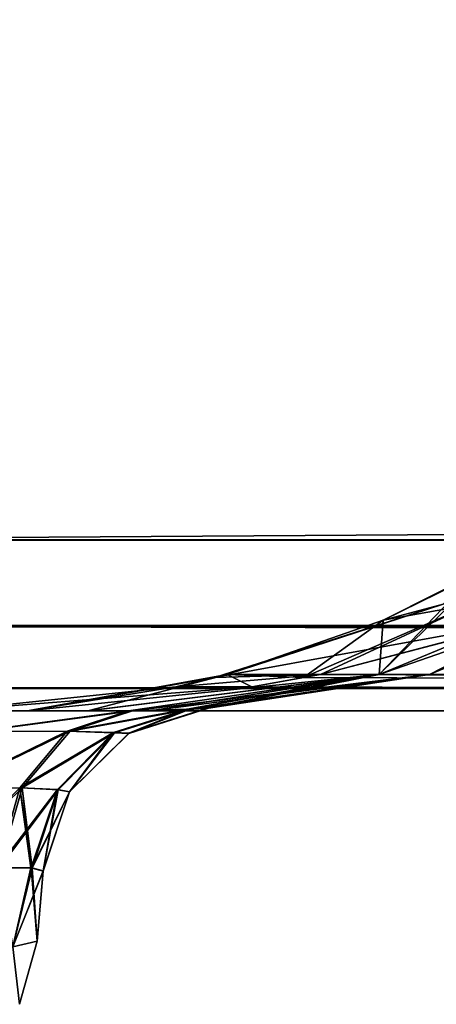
# Model space of a CAD drawing. Header units: millimetres. Extents: x -125 to 125, y -4 to 53.
# Tile 6 of 140: x -122.71 to -121.55, y -2.82 to -0.07. Entities that reach past the tile are written whole.
import ezdxf

# ---------------------------------------------------------------- set-up
doc = ezdxf.new("R2010")
doc.units = ezdxf.units.MM
doc.header["$LTSCALE"] = 65.185185
for name, color, linetype in [('1', 7, 'CONTINUOUS'), ('14', 7, 'CONTINUOUS'), ('18', 7, 'CONTINUOUS'), ('209', 7, 'CONTINUOUS'), ('210', 7, 'CONTINUOUS'), ('211', 7, 'CONTINUOUS'), ('214', 7, 'CONTINUOUS'), ('216', 7, 'CONTINUOUS'), ('286', 7, 'CONTINUOUS'), ('295', 7, 'CONTINUOUS'), ('320', 7, 'CONTINUOUS'), ('321', 7, 'CONTINUOUS'), ('324', 7, 'CONTINUOUS'), ('325', 7, 'CONTINUOUS'), ('360', 7, 'CONTINUOUS'), ('361', 7, 'CONTINUOUS'), ('367', 7, 'CONTINUOUS'), ('368', 7, 'CONTINUOUS'), ('369', 7, 'CONTINUOUS'), ('375', 7, 'CONTINUOUS'), ('4', 7, 'CONTINUOUS'), ('450', 7, 'CONTINUOUS'), ('451', 7, 'CONTINUOUS'), ('452', 7, 'CONTINUOUS'), ('453', 7, 'CONTINUOUS'), ('454', 7, 'CONTINUOUS'), ('460', 7, 'CONTINUOUS'), ('461', 7, 'CONTINUOUS'), ('462', 7, 'CONTINUOUS'), ('463', 7, 'CONTINUOUS'), ('464', 7, 'CONTINUOUS'), ('6', 7, 'CONTINUOUS')]:
    doc.layers.add(name, color=color, linetype=linetype)

msp = doc.modelspace()

# ---------------------------------------------------------------- linework, layer by layer
at = {"layer": '1', "color": 7, "linetype": 'Continuous'}
for points in [[(-123.8345, -2, -124.334), (-41.8745, -2, -124.334), (-122.9176, -2, -122.9176), (-123.8345, -2, -124.334)], [(-95.8279, -2, 122.6915), (-123.8345, -2, 124.334), (-122.9176, -2, 122.9176), (-95.8279, -2, 122.6915)], [(-68.5248, -2, 122.5202), (-123.8345, -2, 124.334), (-95.8279, -2, 122.6915), (-68.5248, -2, 122.5202)], [(-42.0544, -2, 123.1456), (-123.8345, -2, 124.334), (-68.5248, -2, 122.5202), (-42.0544, -2, 123.1456)], [(-42.0544, -2, 123.762), (-123.8345, -2, 124.334), (-42.0544, -2, 123.1456), (-42.0544, -2, 123.762)], [(-42.0073, -2, 124.0654), (-123.8345, -2, 124.334), (-42.0544, -2, 123.762), (-42.0073, -2, 124.0654)], [(-41.8745, -2, 124.334), (-123.8345, -2, 124.334), (-42.0073, -2, 124.0654), (-41.8745, -2, 124.334)], [(-122.6915, -2, -95.8279), (-122.742, -2, -41.9694), (-122.9176, -2, -122.9176), (-122.6915, -2, -95.8279)], [(-122.9176, -2, -122.9176), (-41.8745, -2, -124.334), (-95.8564, -2, -122.6916), (-122.9176, -2, -122.9176)], [(-122.9176, -2, 122.9176), (-122.742, -2, 41.9694), (-122.6916, -2, 95.8564), (-122.9176, -2, 122.9176)], [(-122.742, -2, 41.9694), (-122.4074, -2, 41.7281), (-122.6916, -2, 95.8564), (-122.742, -2, 41.9694)], [(-122.5202, -2, -68.5248), (-122.742, -2, -41.9694), (-122.6915, -2, -95.8279), (-122.5202, -2, -68.5248)], [(-122.4074, -2, -41.7281), (-122.742, -2, -41.9694), (-122.5202, -2, -68.5248), (-122.4074, -2, -41.7281)], [(-122.7348, -2, 38.0338), (-122.3968, -2, -38.2837), (-122.3968, -2, 38.2837), (-122.7348, -2, 38.0338)], [(-122.7348, -2, -38.0338), (-122.3968, -2, -38.2837), (-122.7348, -2, 38.0338), (-122.7348, -2, -38.0338)], [(-122.6916, -2, 95.8564), (-122.4074, -2, 41.7281), (-122.5215, -2, 68.7932), (-122.6916, -2, 95.8564)], [(-122.3471, -2, 12.7914), (-122.3968, -2, 38.2837), (-122.347, -2, -12.676), (-122.3471, -2, 12.7914)], [(-122.3968, -2, 38.2837), (-122.3968, -2, -38.2837), (-122.347, -2, -12.676), (-122.3968, -2, 38.2837)]]:
    msp.add_3dface(points, dxfattribs=at)
at = {"layer": '14', "color": 7, "linetype": 'Continuous'}
for points in [[(-123.8345, -1.5218, -124.8336), (123.8345, -1.5218, -124.8336), (123.8345, -1.7623, -124.7597), (-123.8345, -1.5218, -124.8336)], [(-123.8345, -1.5218, -124.8336), (123.8345, -1.7623, -124.7597), (-123.8345, -1.7623, -124.7597), (-123.8345, -1.5218, -124.8336)], [(123.8345, -1.7623, -124.7597), (123.8345, -1.9366, -124.5777), (-123.8345, -1.7623, -124.7597), (123.8345, -1.7623, -124.7597)], [(41.0668, -1.9508, -124.5504), (38.9332, -1.9508, -124.5504), (-123.8345, -1.7623, -124.7597), (41.0668, -1.9508, -124.5504)], [(123.8345, -1.9366, -124.5777), (41.0668, -1.9508, -124.5504), (-123.8345, -1.7623, -124.7597), (123.8345, -1.9366, -124.5777)], [(-123.8345, -1.9366, -124.5777), (-123.8345, -1.7623, -124.7597), (-41.0668, -1.9508, -124.5504), (-123.8345, -1.9366, -124.5777)], [(-38.9332, -1.9508, -124.5504), (-41.0668, -1.9508, -124.5504), (-123.8345, -1.7623, -124.7597), (-38.9332, -1.9508, -124.5504)], [(38.9332, -1.9508, -124.5504), (-38.9332, -1.9508, -124.5504), (-123.8345, -1.7623, -124.7597), (38.9332, -1.9508, -124.5504)], [(-41.8745, -2, -124.334), (-123.8345, -1.9366, -124.5777), (-41.7134, -1.9917, -124.425), (-41.8745, -2, -124.334)], [(-41.8745, -2, -124.334), (-123.8345, -2, -124.334), (-123.8345, -1.9366, -124.5777), (-41.8745, -2, -124.334)], [(-41.2741, -1.9561, -124.539), (-123.8345, -1.9366, -124.5777), (-41.0668, -1.9508, -124.5504), (-41.2741, -1.9561, -124.539)], [(-41.4902, -1.9714, -124.5008), (-123.8345, -1.9366, -124.5777), (-41.2741, -1.9561, -124.539), (-41.4902, -1.9714, -124.5008)], [(-41.7134, -1.9917, -124.425), (-123.8345, -1.9366, -124.5777), (-41.4902, -1.9714, -124.5008), (-41.7134, -1.9917, -124.425)]]:
    msp.add_3dface(points, dxfattribs=at)
at = {"layer": '18', "color": 7, "linetype": 'Continuous'}
for points in [[(123.8345, -1.5218, 124.8336), (-123.8345, -1.5218, 124.8336), (-123.8345, -1.7623, 124.7597), (123.8345, -1.5218, 124.8336)], [(123.8345, -1.5218, 124.8336), (-123.8345, -1.7623, 124.7597), (123.8345, -1.7623, 124.7597), (123.8345, -1.5218, 124.8336)], [(-123.8345, -1.7623, 124.7597), (-123.8345, -1.9366, 124.5777), (123.8345, -1.7623, 124.7597), (-123.8345, -1.7623, 124.7597)], [(-123.8345, -1.9366, 124.5777), (-41.0668, -1.9508, 124.5504), (123.8345, -1.7623, 124.7597), (-123.8345, -1.9366, 124.5777)], [(-123.8345, -1.9366, 124.5777), (-123.8345, -2, 124.334), (-41.0668, -1.9508, 124.5504), (-123.8345, -1.9366, 124.5777)], [(-41.0668, -1.9508, 124.5504), (-123.8345, -2, 124.334), (-41.2731, -1.956, 124.5391), (-41.0668, -1.9508, 124.5504)], [(-41.2731, -1.956, 124.5391), (-123.8345, -2, 124.334), (-41.5021, -1.9724, 124.4978), (-41.2731, -1.956, 124.5391)], [(-41.5021, -1.9724, 124.4978), (-123.8345, -2, 124.334), (-41.7201, -1.9922, 124.422), (-41.5021, -1.9724, 124.4978)], [(-123.8345, -2, 124.334), (-41.8745, -2, 124.334), (-41.7201, -1.9922, 124.422), (-123.8345, -2, 124.334)]]:
    msp.add_3dface(points, dxfattribs=at)
at = {"layer": '209', "color": 7, "linetype": 'Continuous'}
for points in [[(-121.8706, -1.8979, -122.1317), (-60.9384, -1.898, -121.7069), (-121.2886, -1.7463, -121.6948), (-121.8706, -1.8979, -122.1317)], [(-122.0625, -1.9323, -122.2757), (-95.8564, -2, -122.6916), (-121.8706, -1.8979, -122.1317), (-122.0625, -1.9323, -122.2757)], [(-95.8564, -2, -122.6916), (-68.7932, -2, -122.5215), (-121.8706, -1.8979, -122.1317), (-95.8564, -2, -122.6916)], [(-121.8706, -1.8979, -122.1317), (-68.7932, -2, -122.5215), (-60.9384, -1.898, -121.7069), (-121.8706, -1.8979, -122.1317)], [(-122.9176, -2, -122.9176), (-95.8564, -2, -122.6916), (-122.0625, -1.9323, -122.2757), (-122.9176, -2, -122.9176)]]:
    msp.add_3dface(points, dxfattribs=at)
at = {"layer": '210', "color": 7, "linetype": 'Continuous'}
for points in [[(-121.6948, -1.7463, 121.2886), (-121.7069, -1.898, 60.9384), (-121.3982, -1.5978, 120.8934), (-121.6948, -1.7463, 121.2886)], [(-121.3982, -1.5978, 120.8934), (-121.7069, -1.898, 60.9384), (-120.9804, -1.5981, 60.452), (-121.3982, -1.5978, 120.8934)], [(-120.9804, -1.5981, -60.452), (-121.7069, -1.898, -60.9384), (-121.3982, -1.5978, -120.8934), (-120.9804, -1.5981, -60.452)], [(-121.3982, -1.5978, -120.8934), (-121.7069, -1.898, -60.9384), (-121.4407, -1.6216, -120.95), (-121.3982, -1.5978, -120.8934)], [(-121.7069, -1.898, 60.9384), (-121.5652, -1.898, 0), (-120.9804, -1.5981, 60.452), (-121.7069, -1.898, 60.9384)], [(-121.5652, -1.898, 0), (-121.7069, -1.898, -60.9384), (-120.8409, -1.5981, 0), (-121.5652, -1.898, 0)], [(-120.8409, -1.5981, 0), (-121.7069, -1.898, -60.9384), (-120.9804, -1.5981, -60.452), (-120.8409, -1.5981, 0)], [(-121.4407, -1.6216, -120.95), (-121.7069, -1.898, -60.9384), (-121.6948, -1.7463, -121.2886), (-121.4407, -1.6216, -120.95)], [(-120.9804, -1.5981, 60.452), (-121.5652, -1.898, 0), (-120.8409, -1.5981, 0), (-120.9804, -1.5981, 60.452)], [(-122.1317, -1.8979, 121.8706), (-121.7069, -1.898, 60.9384), (-121.6948, -1.7463, 121.2886), (-122.1317, -1.8979, 121.8706)], [(-121.7069, -1.898, -60.9384), (-122.1317, -1.8979, -121.8706), (-121.6948, -1.7463, -121.2886), (-121.7069, -1.898, -60.9384)], [(-122.2757, -1.9323, 122.0625), (-122.6916, -2, 95.8564), (-122.1317, -1.8979, 121.8706), (-122.2757, -1.9323, 122.0625)], [(-122.6916, -2, 95.8564), (-122.5215, -2, 68.7932), (-122.1317, -1.8979, 121.8706), (-122.6916, -2, 95.8564)], [(-121.7069, -1.898, -60.9384), (-122.6915, -2, -95.8279), (-122.1317, -1.8979, -121.8706), (-121.7069, -1.898, -60.9384)], [(-122.1317, -1.8979, -121.8706), (-122.6915, -2, -95.8279), (-122.1672, -1.907, -121.9179), (-122.1317, -1.8979, -121.8706)], [(-122.5202, -2, -68.5248), (-122.6915, -2, -95.8279), (-121.7069, -1.898, -60.9384), (-122.5202, -2, -68.5248)], [(-122.1317, -1.8979, 121.8706), (-122.5215, -2, 68.7932), (-121.7069, -1.898, 60.9384), (-122.1317, -1.8979, 121.8706)], [(-122.5215, -2, 68.7932), (-122.4074, -2, 41.7281), (-121.7069, -1.898, 60.9384), (-122.5215, -2, 68.7932)], [(-122.4074, -2, -41.7281), (-122.5202, -2, -68.5248), (-121.7069, -1.898, -60.9384), (-122.4074, -2, -41.7281)], [(-122.2456, -1.9957, -41.4259), (-122.4074, -2, -41.7281), (-121.7069, -1.898, -60.9384), (-122.2456, -1.9957, -41.4259)], [(-122.4074, -2, 41.7281), (-122.2438, -1.9956, 41.4207), (-121.7069, -1.898, 60.9384), (-122.4074, -2, 41.7281)], [(-122.347, -2, -12.676), (-122.3968, -2, -38.2837), (-121.5652, -1.898, 0), (-122.347, -2, -12.676)], [(-122.3968, -2, -38.2837), (-122.2397, -1.9958, -38.5881), (-121.5652, -1.898, 0), (-122.3968, -2, -38.2837)], [(-121.7069, -1.898, 60.9384), (-122.3471, -2, 12.7914), (-121.5652, -1.898, 0), (-121.7069, -1.898, 60.9384)], [(-122.3471, -2, 12.7914), (-122.347, -2, -12.676), (-121.5652, -1.898, 0), (-122.3471, -2, 12.7914)], [(-122.1843, -1.9923, 38.9409), (-122.3471, -2, 12.7914), (-121.7069, -1.898, 60.9384), (-122.1843, -1.9923, 38.9409)], [(-122.2419, -1.9955, -41.4151), (-122.2456, -1.9957, -41.4259), (-121.7069, -1.898, -60.9384), (-122.2419, -1.9955, -41.4151)], [(-122.2438, -1.9956, 41.4207), (-122.242, -1.9955, 41.4151), (-121.7069, -1.898, 60.9384), (-122.2438, -1.9956, 41.4207)], [(-122.242, -1.9955, 41.4151), (-122.1852, -1.9919, 41.0589), (-121.7069, -1.898, 60.9384), (-122.242, -1.9955, 41.4151)], [(-122.1852, -1.9919, -41.0589), (-122.2419, -1.9955, -41.4151), (-121.7069, -1.898, -60.9384), (-122.1852, -1.9919, -41.0589)], [(-122.2397, -1.9958, -38.5881), (-122.2384, -1.9958, -38.592), (-121.5652, -1.898, 0), (-122.2397, -1.9958, -38.5881)], [(-122.2384, -1.9958, -38.592), (-122.1843, -1.9923, -38.9409), (-121.5652, -1.898, 0), (-122.2384, -1.9958, -38.592)], [(-121.5652, -1.898, 0), (-122.1852, -1.9919, -41.0589), (-121.7069, -1.898, -60.9384), (-121.5652, -1.898, 0)], [(-122.1848, -1.9921, -39.9999), (-122.1852, -1.9919, -41.0589), (-121.5652, -1.898, 0), (-122.1848, -1.9921, -39.9999)], [(-122.1852, -1.9919, 41.0589), (-122.1848, -1.9921, 39.9999), (-121.7069, -1.898, 60.9384), (-122.1852, -1.9919, 41.0589)], [(-122.1843, -1.9923, -38.9409), (-122.1848, -1.9921, -39.9999), (-121.5652, -1.898, 0), (-122.1843, -1.9923, -38.9409)], [(-122.1848, -1.9921, 39.9999), (-122.1843, -1.9923, 38.9409), (-121.7069, -1.898, 60.9384), (-122.1848, -1.9921, 39.9999)], [(-122.1672, -1.907, -121.9179), (-122.6915, -2, -95.8279), (-122.2757, -1.9323, -122.0625), (-122.1672, -1.907, -121.9179)], [(-122.9176, -2, 122.9176), (-122.6916, -2, 95.8564), (-122.2757, -1.9323, 122.0625), (-122.9176, -2, 122.9176)], [(-122.6915, -2, -95.8279), (-122.9176, -2, -122.9176), (-122.2757, -1.9323, -122.0625), (-122.6915, -2, -95.8279)], [(-122.3968, -2, 38.2837), (-122.3471, -2, 12.7914), (-122.2422, -1.996, 38.5804), (-122.3968, -2, 38.2837)], [(-122.2384, -1.9958, 38.592), (-122.3471, -2, 12.7914), (-122.1843, -1.9923, 38.9409), (-122.2384, -1.9958, 38.592)], [(-122.2422, -1.996, 38.5804), (-122.3471, -2, 12.7914), (-122.2384, -1.9958, 38.592), (-122.2422, -1.996, 38.5804)]]:
    msp.add_3dface(points, dxfattribs=at)
at = {"layer": '211', "color": 7, "linetype": 'Continuous'}
for points in [[(-60.9384, -1.898, 121.7069), (-121.8706, -1.8979, 122.1317), (-121.2886, -1.7463, 121.6948), (-60.9384, -1.898, 121.7069)], [(-121.8706, -1.8979, 122.1317), (-95.8279, -2, 122.6915), (-121.9179, -1.907, 122.1672), (-121.8706, -1.8979, 122.1317)], [(-60.9384, -1.898, 121.7069), (-95.8279, -2, 122.6915), (-121.8706, -1.8979, 122.1317), (-60.9384, -1.898, 121.7069)], [(-121.9179, -1.907, 122.1672), (-95.8279, -2, 122.6915), (-122.0625, -1.9323, 122.2757), (-121.9179, -1.907, 122.1672)], [(-95.8279, -2, 122.6915), (-122.9176, -2, 122.9176), (-122.0625, -1.9323, 122.2757), (-95.8279, -2, 122.6915)]]:
    msp.add_3dface(points, dxfattribs=at)
at = {"layer": '214', "color": 7, "linetype": 'Continuous'}
for points in [[(-121.4407, -1.6216, -120.95), (-121.6948, -1.7463, -121.2886), (-121.5278, -1.7017, -121.4454), (-121.4407, -1.6216, -120.95)], [(-122.1672, -1.907, -121.9179), (-121.2886, -1.7463, -121.6948), (-121.5278, -1.7017, -121.4454), (-122.1672, -1.907, -121.9179)], [(-122.1317, -1.8979, -121.8706), (-122.1672, -1.907, -121.9179), (-121.5278, -1.7017, -121.4454), (-122.1317, -1.8979, -121.8706)], [(-121.6948, -1.7463, -121.2886), (-122.1317, -1.8979, -121.8706), (-121.5278, -1.7017, -121.4454), (-121.6948, -1.7463, -121.2886)], [(-121.8706, -1.8979, -122.1317), (-121.2886, -1.7463, -121.6948), (-122.1672, -1.907, -121.9179), (-121.8706, -1.8979, -122.1317)], [(-122.0625, -1.9323, -122.2757), (-121.8706, -1.8979, -122.1317), (-122.2757, -1.9323, -122.0625), (-122.0625, -1.9323, -122.2757)], [(-121.8706, -1.8979, -122.1317), (-122.1672, -1.907, -121.9179), (-122.2757, -1.9323, -122.0625), (-121.8706, -1.8979, -122.1317)], [(-122.9176, -2, -122.9176), (-122.0625, -1.9323, -122.2757), (-122.2757, -1.9323, -122.0625), (-122.9176, -2, -122.9176)]]:
    msp.add_3dface(points, dxfattribs=at)
at = {"layer": '216', "color": 7, "linetype": 'Continuous'}
for points in [[(-121.6948, -1.7463, 121.2886), (-121.3982, -1.5978, 120.8934), (-121.4454, -1.7017, 121.5278), (-121.6948, -1.7463, 121.2886)], [(-121.8706, -1.8979, 122.1317), (-121.9179, -1.907, 122.1672), (-121.4454, -1.7017, 121.5278), (-121.8706, -1.8979, 122.1317)], [(-121.9179, -1.907, 122.1672), (-121.6948, -1.7463, 121.2886), (-121.4454, -1.7017, 121.5278), (-121.9179, -1.907, 122.1672)], [(-121.2886, -1.7463, 121.6948), (-121.8706, -1.8979, 122.1317), (-121.4454, -1.7017, 121.5278), (-121.2886, -1.7463, 121.6948)], [(-122.1317, -1.8979, 121.8706), (-121.6948, -1.7463, 121.2886), (-121.9179, -1.907, 122.1672), (-122.1317, -1.8979, 121.8706)], [(-122.2757, -1.9323, 122.0625), (-122.1317, -1.8979, 121.8706), (-122.0625, -1.9323, 122.2757), (-122.2757, -1.9323, 122.0625)], [(-122.1317, -1.8979, 121.8706), (-121.9179, -1.907, 122.1672), (-122.0625, -1.9323, 122.2757), (-122.1317, -1.8979, 121.8706)], [(-122.9176, -2, 122.9176), (-122.2757, -1.9323, 122.0625), (-122.0625, -1.9323, 122.2757), (-122.9176, -2, 122.9176)]]:
    msp.add_3dface(points, dxfattribs=at)
at = {"layer": '286', "color": 7, "linetype": 'Continuous'}
for points in [[(-122.6466, -2.447, 41.059), (-122.6638, -2.6436, 41.0418), (-122.6467, -2.4472, 40), (-122.6466, -2.447, 41.059)], [(-122.6638, -2.6436, 38.9582), (-122.6467, -2.4475, 38.941), (-122.6467, -2.4472, 40), (-122.6638, -2.6436, 38.9582)], [(-122.6638, -2.6436, 41.0418), (-122.6638, -2.6436, 38.9582), (-122.6467, -2.4472, 40), (-122.6638, -2.6436, 41.0418)]]:
    msp.add_3dface(points, dxfattribs=at)
at = {"layer": '295', "color": 7, "linetype": 'Continuous'}
for points in [[(-122.6638, -2.6436, -41.0418), (-122.6466, -2.447, -41.059), (-122.6467, -2.4472, -40), (-122.6638, -2.6436, -41.0418)], [(-122.6467, -2.4475, -38.941), (-122.6638, -2.6436, -38.9582), (-122.6467, -2.4472, -40), (-122.6467, -2.4475, -38.941)], [(-122.6638, -2.6436, -38.9582), (-122.6638, -2.6436, -41.0418), (-122.6467, -2.4472, -40), (-122.6638, -2.6436, -38.9582)]]:
    msp.add_3dface(points, dxfattribs=at)
at = {"layer": '320', "color": 7, "linetype": 'Continuous'}
for points in [[(-122.7749, -2.4387, 41.3947), (-122.7318, -2.6593, 41.2898), (-122.6798, -2.4386, 41.2409), (-122.7749, -2.4387, 41.3947)], [(-122.7318, -2.6593, 41.2898), (-122.6638, -2.6436, 41.0418), (-122.6798, -2.4386, 41.2409), (-122.7318, -2.6593, 41.2898)], [(-122.6798, -2.4386, 41.2409), (-122.6638, -2.6436, 41.0418), (-122.6787, -2.4386, 41.238), (-122.6798, -2.4386, 41.2409)], [(-122.6638, -2.6436, 41.0418), (-122.6466, -2.447, 41.059), (-122.6787, -2.4386, 41.238), (-122.6638, -2.6436, 41.0418)]]:
    msp.add_3dface(points, dxfattribs=at)
at = {"layer": '321', "color": 7, "linetype": 'Continuous'}
for points in [[(-122.6796, -2.4391, 38.7598), (-122.7318, -2.6593, 38.7102), (-122.7696, -2.4387, 38.6112), (-122.6796, -2.4391, 38.7598)], [(-122.6467, -2.4475, 38.941), (-122.7318, -2.6593, 38.7102), (-122.6774, -2.4391, 38.7656), (-122.6467, -2.4475, 38.941)], [(-122.6774, -2.4391, 38.7656), (-122.7318, -2.6593, 38.7102), (-122.6796, -2.4391, 38.7598), (-122.6774, -2.4391, 38.7656)], [(-122.6467, -2.4475, 38.941), (-122.6638, -2.6436, 38.9582), (-122.7318, -2.6593, 38.7102), (-122.6467, -2.4475, 38.941)]]:
    msp.add_3dface(points, dxfattribs=at)
at = {"layer": '324', "color": 7, "linetype": 'Continuous'}
for points in [[(-122.7696, -2.4387, -38.6112), (-122.7318, -2.6593, -38.7102), (-122.6781, -2.4391, -38.7637), (-122.7696, -2.4387, -38.6112)], [(-122.7318, -2.6593, -38.7102), (-122.6638, -2.6436, -38.9582), (-122.6781, -2.4391, -38.7637), (-122.7318, -2.6593, -38.7102)], [(-122.6781, -2.4391, -38.7637), (-122.6638, -2.6436, -38.9582), (-122.6774, -2.4391, -38.7657), (-122.6781, -2.4391, -38.7637)], [(-122.6638, -2.6436, -38.9582), (-122.6467, -2.4475, -38.941), (-122.6774, -2.4391, -38.7657), (-122.6638, -2.6436, -38.9582)]]:
    msp.add_3dface(points, dxfattribs=at)
at = {"layer": '325', "color": 7, "linetype": 'Continuous'}
for points in [[(-122.6808, -2.4386, -41.2435), (-122.7318, -2.6593, -41.2898), (-122.7749, -2.4387, -41.3947), (-122.6808, -2.4386, -41.2435)], [(-122.6787, -2.4386, -41.238), (-122.7318, -2.6593, -41.2898), (-122.6808, -2.4386, -41.2435), (-122.6787, -2.4386, -41.238)], [(-122.6466, -2.447, -41.059), (-122.7318, -2.6593, -41.2898), (-122.6787, -2.4386, -41.238), (-122.6466, -2.447, -41.059)], [(-122.6466, -2.447, -41.059), (-122.6638, -2.6436, -41.0418), (-122.7318, -2.6593, -41.2898), (-122.6466, -2.447, -41.059)]]:
    msp.add_3dface(points, dxfattribs=at)
at = {"layer": '360', "color": 7, "linetype": 'Continuous'}
for points in [[(-122.6638, -2.6436, 38.9582), (-122.6638, -2.6436, 41.0418), (-122.7129, -2.8199, 41.0418), (-122.6638, -2.6436, 38.9582)], [(-122.7129, -2.8199, 38.9582), (-122.6638, -2.6436, 38.9582), (-122.7129, -2.8199, 41.0418), (-122.7129, -2.8199, 38.9582)]]:
    msp.add_3dface(points, dxfattribs=at)
at = {"layer": '361', "color": 7, "linetype": 'Continuous'}
msp.add_3dface([(-122.6638, -2.6436, 41.0418), (-122.7318, -2.6593, 41.2898), (-122.7129, -2.8199, 41.0418), (-122.6638, -2.6436, 41.0418)], dxfattribs=at)
at = {"layer": '367', "color": 7, "linetype": 'Continuous'}
msp.add_3dface([(-122.7318, -2.6593, 38.7102), (-122.6638, -2.6436, 38.9582), (-122.7129, -2.8199, 38.9582), (-122.7318, -2.6593, 38.7102)], dxfattribs=at)
at = {"layer": '368', "color": 7, "linetype": 'Continuous'}
for points in [[(-122.6638, -2.6436, -41.0418), (-122.6638, -2.6436, -38.9582), (-122.7129, -2.8199, -38.9582), (-122.6638, -2.6436, -41.0418)], [(-122.7129, -2.8199, -41.0418), (-122.6638, -2.6436, -41.0418), (-122.7129, -2.8199, -38.9582), (-122.7129, -2.8199, -41.0418)]]:
    msp.add_3dface(points, dxfattribs=at)
at = {"layer": '369', "color": 7, "linetype": 'Continuous'}
msp.add_3dface([(-122.6638, -2.6436, -38.9582), (-122.7318, -2.6593, -38.7102), (-122.7129, -2.8199, -38.9582), (-122.6638, -2.6436, -38.9582)], dxfattribs=at)
at = {"layer": '375', "color": 7, "linetype": 'Continuous'}
msp.add_3dface([(-122.7318, -2.6593, -41.2898), (-122.6638, -2.6436, -41.0418), (-122.7129, -2.8199, -41.0418), (-122.7318, -2.6593, -41.2898)], dxfattribs=at)
at = {"layer": '4', "color": 7, "linetype": 'Continuous'}
for points in [[(123.901, 0, 124.9), (-123.901, 0, 124.9), (123.8345, -1.5218, 124.8336), (123.901, 0, 124.9)], [(123.8345, -1.5218, 124.8336), (-123.901, 0, 124.9), (-123.8345, -1.5218, 124.8336), (123.8345, -1.5218, 124.8336)]]:
    msp.add_3dface(points, dxfattribs=at)
at = {"layer": '450', "color": 7, "linetype": 'Continuous'}
for points in [[(-122.3968, -2, -38.2837), (-122.7348, -2, -38.0338), (-122.8307, -2.0577, -38.2463), (-122.3968, -2, -38.2837)], [(-122.5712, -2.0571, -38.4368), (-122.3968, -2, -38.2837), (-122.8307, -2.0577, -38.2463), (-122.5712, -2.0571, -38.4368)], [(-122.9044, -2.2175, -38.4099), (-122.5712, -2.0571, -38.4368), (-122.8307, -2.0577, -38.2463), (-122.9044, -2.2175, -38.4099)], [(-122.7057, -2.2154, -38.555), (-122.5712, -2.0571, -38.4368), (-122.9044, -2.2175, -38.4099), (-122.7057, -2.2154, -38.555)], [(-122.939, -2.4425, -38.4866), (-122.7696, -2.4387, -38.6112), (-122.7057, -2.2154, -38.555), (-122.939, -2.4425, -38.4866)], [(-122.939, -2.4425, -38.4866), (-122.7057, -2.2154, -38.555), (-122.9044, -2.2175, -38.4099), (-122.939, -2.4425, -38.4866)]]:
    msp.add_3dface(points, dxfattribs=at)
at = {"layer": '451', "color": 7, "linetype": 'Continuous'}
for points in [[(-122.2397, -1.9958, -38.5881), (-122.3968, -2, -38.2837), (-122.5712, -2.0571, -38.4368), (-122.2397, -1.9958, -38.5881)], [(-122.2384, -1.9958, -38.592), (-122.5712, -2.0571, -38.4368), (-122.447, -2.061, -38.6716), (-122.2384, -1.9958, -38.592)], [(-122.2384, -1.9958, -38.592), (-122.2397, -1.9958, -38.5881), (-122.5712, -2.0571, -38.4368), (-122.2384, -1.9958, -38.592)], [(-122.4066, -2.0628, -38.9409), (-122.2384, -1.9958, -38.592), (-122.447, -2.061, -38.6716), (-122.4066, -2.0628, -38.9409)], [(-122.1843, -1.9923, -38.9409), (-122.2384, -1.9958, -38.592), (-122.4066, -2.0628, -38.9409), (-122.1843, -1.9923, -38.9409)], [(-122.5712, -2.0571, -38.4368), (-122.7057, -2.2154, -38.555), (-122.447, -2.061, -38.6716), (-122.5712, -2.0571, -38.4368)], [(-122.7057, -2.2154, -38.555), (-122.6047, -2.2203, -38.734), (-122.447, -2.061, -38.6716), (-122.7057, -2.2154, -38.555)], [(-122.6047, -2.2203, -38.734), (-122.5728, -2.2263, -38.941), (-122.447, -2.061, -38.6716), (-122.6047, -2.2203, -38.734)], [(-122.5728, -2.2263, -38.941), (-122.4066, -2.0628, -38.9409), (-122.447, -2.061, -38.6716), (-122.5728, -2.2263, -38.941)], [(-122.7057, -2.2154, -38.555), (-122.7696, -2.4387, -38.6112), (-122.6047, -2.2203, -38.734), (-122.7057, -2.2154, -38.555)], [(-122.7696, -2.4387, -38.6112), (-122.6781, -2.4391, -38.7637), (-122.6047, -2.2203, -38.734), (-122.7696, -2.4387, -38.6112)], [(-122.6781, -2.4391, -38.7637), (-122.6774, -2.4391, -38.7657), (-122.6047, -2.2203, -38.734), (-122.6781, -2.4391, -38.7637)], [(-122.6774, -2.4391, -38.7657), (-122.5728, -2.2263, -38.941), (-122.6047, -2.2203, -38.734), (-122.6774, -2.4391, -38.7657)], [(-122.6774, -2.4391, -38.7657), (-122.6467, -2.4475, -38.941), (-122.5728, -2.2263, -38.941), (-122.6774, -2.4391, -38.7657)]]:
    msp.add_3dface(points, dxfattribs=at)
at = {"layer": '452', "color": 7, "linetype": 'Continuous'}
for points in [[(-122.1852, -1.9919, -41.0589), (-122.4066, -2.0628, -38.9409), (-122.4071, -2.0626, -41.0589), (-122.1852, -1.9919, -41.0589)], [(-122.1852, -1.9919, -41.0589), (-122.1848, -1.9921, -39.9999), (-122.4066, -2.0628, -38.9409), (-122.1852, -1.9919, -41.0589)], [(-122.1848, -1.9921, -39.9999), (-122.1843, -1.9923, -38.9409), (-122.4066, -2.0628, -38.9409), (-122.1848, -1.9921, -39.9999)], [(-122.4071, -2.0626, -41.0589), (-122.4066, -2.0628, -38.9409), (-122.5729, -2.2261, -41.059), (-122.4071, -2.0626, -41.0589)], [(-122.4066, -2.0628, -38.9409), (-122.5728, -2.2263, -38.941), (-122.5729, -2.2261, -41.059), (-122.4066, -2.0628, -38.9409)], [(-122.6466, -2.447, -41.059), (-122.5728, -2.2263, -38.941), (-122.6467, -2.4472, -40), (-122.6466, -2.447, -41.059)], [(-122.6467, -2.4475, -38.941), (-122.6467, -2.4472, -40), (-122.5728, -2.2263, -38.941), (-122.6467, -2.4475, -38.941)], [(-122.5728, -2.2263, -38.941), (-122.6466, -2.447, -41.059), (-122.5729, -2.2261, -41.059), (-122.5728, -2.2263, -38.941)]]:
    msp.add_3dface(points, dxfattribs=at)
at = {"layer": '453', "color": 7, "linetype": 'Continuous'}
for points in [[(-122.5792, -2.0571, -41.5722), (-122.2456, -1.9957, -41.4259), (-122.4494, -2.0608, -41.334), (-122.5792, -2.0571, -41.5722)], [(-122.4074, -2, -41.7281), (-122.2456, -1.9957, -41.4259), (-122.5792, -2.0571, -41.5722), (-122.4074, -2, -41.7281)], [(-122.2456, -1.9957, -41.4259), (-122.2419, -1.9955, -41.4151), (-122.4494, -2.0608, -41.334), (-122.2456, -1.9957, -41.4259)], [(-122.2419, -1.9955, -41.4151), (-122.4071, -2.0626, -41.0589), (-122.4494, -2.0608, -41.334), (-122.2419, -1.9955, -41.4151)], [(-122.2419, -1.9955, -41.4151), (-122.1852, -1.9919, -41.0589), (-122.4071, -2.0626, -41.0589), (-122.2419, -1.9955, -41.4151)], [(-122.7118, -2.2154, -41.4519), (-122.5792, -2.0571, -41.5722), (-122.4494, -2.0608, -41.334), (-122.7118, -2.2154, -41.4519)], [(-122.6064, -2.22, -41.2704), (-122.7118, -2.2154, -41.4519), (-122.4494, -2.0608, -41.334), (-122.6064, -2.22, -41.2704)], [(-122.5729, -2.2261, -41.059), (-122.6064, -2.22, -41.2704), (-122.4494, -2.0608, -41.334), (-122.5729, -2.2261, -41.059)], [(-122.4071, -2.0626, -41.0589), (-122.5729, -2.2261, -41.059), (-122.4494, -2.0608, -41.334), (-122.4071, -2.0626, -41.0589)], [(-122.6808, -2.4386, -41.2435), (-122.7749, -2.4387, -41.3947), (-122.7118, -2.2154, -41.4519), (-122.6808, -2.4386, -41.2435)], [(-122.6787, -2.4386, -41.238), (-122.6808, -2.4386, -41.2435), (-122.7118, -2.2154, -41.4519), (-122.6787, -2.4386, -41.238)], [(-122.6787, -2.4386, -41.238), (-122.7118, -2.2154, -41.4519), (-122.6064, -2.22, -41.2704), (-122.6787, -2.4386, -41.238)], [(-122.6466, -2.447, -41.059), (-122.6787, -2.4386, -41.238), (-122.6064, -2.22, -41.2704), (-122.6466, -2.447, -41.059)], [(-122.5729, -2.2261, -41.059), (-122.6466, -2.447, -41.059), (-122.6064, -2.22, -41.2704), (-122.5729, -2.2261, -41.059)]]:
    msp.add_3dface(points, dxfattribs=at)
at = {"layer": '454', "color": 7, "linetype": 'Continuous'}
for points in [[(-122.742, -2, -41.9694), (-122.4074, -2, -41.7281), (-122.8362, -2.0577, -41.7561), (-122.742, -2, -41.9694)], [(-122.4074, -2, -41.7281), (-122.5792, -2.0571, -41.5722), (-122.8362, -2.0577, -41.7561), (-122.4074, -2, -41.7281)], [(-122.5792, -2.0571, -41.5722), (-122.9086, -2.2176, -41.592), (-122.8362, -2.0577, -41.7561), (-122.5792, -2.0571, -41.5722)], [(-122.5792, -2.0571, -41.5722), (-122.7118, -2.2154, -41.4519), (-122.9086, -2.2176, -41.592), (-122.5792, -2.0571, -41.5722)], [(-122.7118, -2.2154, -41.4519), (-122.7749, -2.4387, -41.3947), (-122.9086, -2.2176, -41.592), (-122.7118, -2.2154, -41.4519)]]:
    msp.add_3dface(points, dxfattribs=at)
at = {"layer": '460', "color": 7, "linetype": 'Continuous'}
for points in [[(-122.4074, -2, 41.7281), (-122.742, -2, 41.9694), (-122.8362, -2.0577, 41.7561), (-122.4074, -2, 41.7281)], [(-122.5792, -2.0571, 41.5722), (-122.4074, -2, 41.7281), (-122.8362, -2.0577, 41.7561), (-122.5792, -2.0571, 41.5722)], [(-122.9086, -2.2176, 41.592), (-122.5792, -2.0571, 41.5722), (-122.8362, -2.0577, 41.7561), (-122.9086, -2.2176, 41.592)], [(-122.7118, -2.2154, 41.4519), (-122.5792, -2.0571, 41.5722), (-122.9086, -2.2176, 41.592), (-122.7118, -2.2154, 41.4519)], [(-122.9426, -2.4427, 41.515), (-122.7749, -2.4387, 41.3947), (-122.7118, -2.2154, 41.4519), (-122.9426, -2.4427, 41.515)], [(-122.9426, -2.4427, 41.515), (-122.7118, -2.2154, 41.4519), (-122.9086, -2.2176, 41.592), (-122.9426, -2.4427, 41.515)]]:
    msp.add_3dface(points, dxfattribs=at)
at = {"layer": '461', "color": 7, "linetype": 'Continuous'}
for points in [[(-122.242, -1.9955, 41.4151), (-122.2438, -1.9956, 41.4207), (-122.5792, -2.0571, 41.5722), (-122.242, -1.9955, 41.4151)], [(-122.242, -1.9955, 41.4151), (-122.5792, -2.0571, 41.5722), (-122.4495, -2.0609, 41.334), (-122.242, -1.9955, 41.4151)], [(-122.2438, -1.9956, 41.4207), (-122.4074, -2, 41.7281), (-122.5792, -2.0571, 41.5722), (-122.2438, -1.9956, 41.4207)], [(-122.4071, -2.0626, 41.0589), (-122.242, -1.9955, 41.4151), (-122.4495, -2.0609, 41.334), (-122.4071, -2.0626, 41.0589)], [(-122.1852, -1.9919, 41.0589), (-122.242, -1.9955, 41.4151), (-122.4071, -2.0626, 41.0589), (-122.1852, -1.9919, 41.0589)], [(-122.5792, -2.0571, 41.5722), (-122.7118, -2.2154, 41.4519), (-122.4495, -2.0609, 41.334), (-122.5792, -2.0571, 41.5722)], [(-122.7118, -2.2154, 41.4519), (-122.6064, -2.2201, 41.2704), (-122.4495, -2.0609, 41.334), (-122.7118, -2.2154, 41.4519)], [(-122.6064, -2.2201, 41.2704), (-122.5729, -2.2261, 41.059), (-122.4495, -2.0609, 41.334), (-122.6064, -2.2201, 41.2704)], [(-122.5729, -2.2261, 41.059), (-122.4071, -2.0626, 41.0589), (-122.4495, -2.0609, 41.334), (-122.5729, -2.2261, 41.059)], [(-122.7118, -2.2154, 41.4519), (-122.7749, -2.4387, 41.3947), (-122.6064, -2.2201, 41.2704), (-122.7118, -2.2154, 41.4519)], [(-122.7749, -2.4387, 41.3947), (-122.6798, -2.4386, 41.2409), (-122.6064, -2.2201, 41.2704), (-122.7749, -2.4387, 41.3947)], [(-122.6798, -2.4386, 41.2409), (-122.6787, -2.4386, 41.238), (-122.6064, -2.2201, 41.2704), (-122.6798, -2.4386, 41.2409)], [(-122.6787, -2.4386, 41.238), (-122.5729, -2.2261, 41.059), (-122.6064, -2.2201, 41.2704), (-122.6787, -2.4386, 41.238)], [(-122.6787, -2.4386, 41.238), (-122.6466, -2.447, 41.059), (-122.5729, -2.2261, 41.059), (-122.6787, -2.4386, 41.238)]]:
    msp.add_3dface(points, dxfattribs=at)
at = {"layer": '462', "color": 7, "linetype": 'Continuous'}
for points in [[(-122.1848, -1.9921, 39.9999), (-122.1852, -1.9919, 41.0589), (-122.4071, -2.0626, 41.0589), (-122.1848, -1.9921, 39.9999)], [(-122.1843, -1.9923, 38.9409), (-122.1848, -1.9921, 39.9999), (-122.4071, -2.0626, 41.0589), (-122.1843, -1.9923, 38.9409)], [(-122.1843, -1.9923, 38.9409), (-122.4071, -2.0626, 41.0589), (-122.4066, -2.0628, 38.9409), (-122.1843, -1.9923, 38.9409)], [(-122.4071, -2.0626, 41.0589), (-122.5729, -2.2261, 41.059), (-122.4066, -2.0628, 38.9409), (-122.4071, -2.0626, 41.0589)], [(-122.4066, -2.0628, 38.9409), (-122.5729, -2.2261, 41.059), (-122.5728, -2.2263, 38.941), (-122.4066, -2.0628, 38.9409)], [(-122.6466, -2.447, 41.059), (-122.6467, -2.4472, 40), (-122.5728, -2.2263, 38.941), (-122.6466, -2.447, 41.059)], [(-122.6467, -2.4472, 40), (-122.6467, -2.4475, 38.941), (-122.5728, -2.2263, 38.941), (-122.6467, -2.4472, 40)], [(-122.5729, -2.2261, 41.059), (-122.6466, -2.447, 41.059), (-122.5728, -2.2263, 38.941), (-122.5729, -2.2261, 41.059)]]:
    msp.add_3dface(points, dxfattribs=at)
at = {"layer": '463', "color": 7, "linetype": 'Continuous'}
for points in [[(-122.5712, -2.0571, 38.4368), (-122.2422, -1.996, 38.5804), (-122.4468, -2.0609, 38.6715), (-122.5712, -2.0571, 38.4368)], [(-122.3968, -2, 38.2837), (-122.2422, -1.996, 38.5804), (-122.5712, -2.0571, 38.4368), (-122.3968, -2, 38.2837)], [(-122.2422, -1.996, 38.5804), (-122.2384, -1.9958, 38.592), (-122.4468, -2.0609, 38.6715), (-122.2422, -1.996, 38.5804)], [(-122.2384, -1.9958, 38.592), (-122.4066, -2.0628, 38.9409), (-122.4468, -2.0609, 38.6715), (-122.2384, -1.9958, 38.592)], [(-122.2384, -1.9958, 38.592), (-122.1843, -1.9923, 38.9409), (-122.4066, -2.0628, 38.9409), (-122.2384, -1.9958, 38.592)], [(-122.7057, -2.2154, 38.555), (-122.5712, -2.0571, 38.4368), (-122.4468, -2.0609, 38.6715), (-122.7057, -2.2154, 38.555)], [(-122.6047, -2.2202, 38.734), (-122.7057, -2.2154, 38.555), (-122.4468, -2.0609, 38.6715), (-122.6047, -2.2202, 38.734)], [(-122.5728, -2.2263, 38.941), (-122.6047, -2.2202, 38.734), (-122.4468, -2.0609, 38.6715), (-122.5728, -2.2263, 38.941)], [(-122.4066, -2.0628, 38.9409), (-122.5728, -2.2263, 38.941), (-122.4468, -2.0609, 38.6715), (-122.4066, -2.0628, 38.9409)], [(-122.6796, -2.4391, 38.7598), (-122.7696, -2.4387, 38.6112), (-122.7057, -2.2154, 38.555), (-122.6796, -2.4391, 38.7598)], [(-122.6774, -2.4391, 38.7656), (-122.7057, -2.2154, 38.555), (-122.6047, -2.2202, 38.734), (-122.6774, -2.4391, 38.7656)], [(-122.6774, -2.4391, 38.7656), (-122.6796, -2.4391, 38.7598), (-122.7057, -2.2154, 38.555), (-122.6774, -2.4391, 38.7656)], [(-122.6467, -2.4475, 38.941), (-122.6774, -2.4391, 38.7656), (-122.6047, -2.2202, 38.734), (-122.6467, -2.4475, 38.941)], [(-122.5728, -2.2263, 38.941), (-122.6467, -2.4475, 38.941), (-122.6047, -2.2202, 38.734), (-122.5728, -2.2263, 38.941)]]:
    msp.add_3dface(points, dxfattribs=at)
at = {"layer": '464', "color": 7, "linetype": 'Continuous'}
for points in [[(-122.3968, -2, 38.2837), (-122.5712, -2.0571, 38.4368), (-122.8307, -2.0577, 38.2464), (-122.3968, -2, 38.2837)], [(-122.7348, -2, 38.0338), (-122.3968, -2, 38.2837), (-122.8307, -2.0577, 38.2464), (-122.7348, -2, 38.0338)], [(-122.5712, -2.0571, 38.4368), (-122.7057, -2.2154, 38.555), (-122.9044, -2.2175, 38.4099), (-122.5712, -2.0571, 38.4368)], [(-122.5712, -2.0571, 38.4368), (-122.9044, -2.2175, 38.4099), (-122.8307, -2.0577, 38.2464), (-122.5712, -2.0571, 38.4368)], [(-122.7057, -2.2154, 38.555), (-122.7696, -2.4387, 38.6112), (-122.9044, -2.2175, 38.4099), (-122.7057, -2.2154, 38.555)]]:
    msp.add_3dface(points, dxfattribs=at)
at = {"layer": '6', "color": 7, "linetype": 'Continuous'}
for points in [[(-123.901, 0, -124.9), (123.901, 0, -124.9), (-123.8345, -1.5218, -124.8336), (-123.901, 0, -124.9)], [(-123.8345, -1.5218, -124.8336), (123.901, 0, -124.9), (123.8345, -1.5218, -124.8336), (-123.8345, -1.5218, -124.8336)]]:
    msp.add_3dface(points, dxfattribs=at)

doc.saveas('drawing.dxf')
